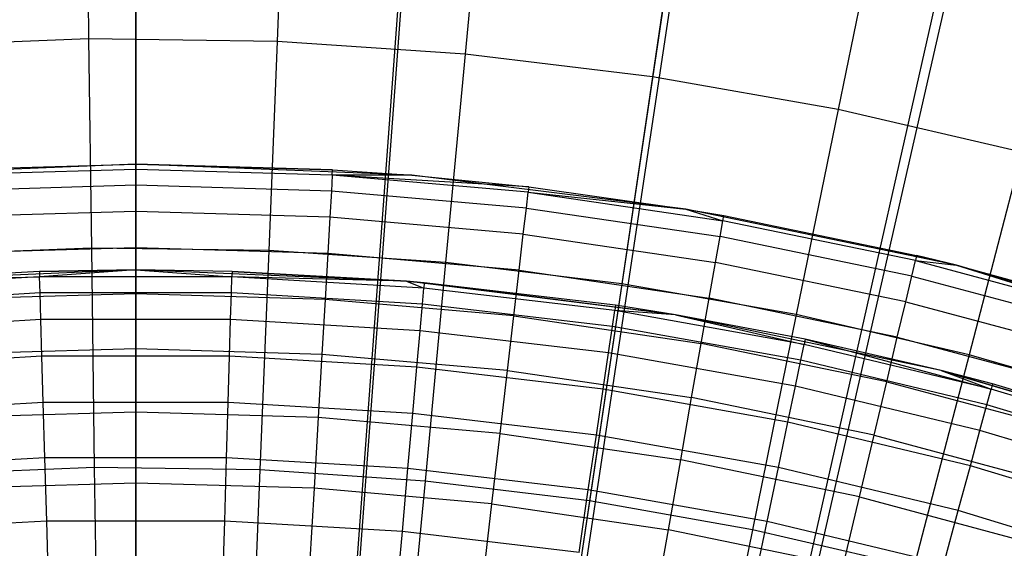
# Model space of a CAD drawing. Extents: x 0.1 to 20.1, y -10 to 10.
# Tile 113 of 127: x 10.045 to 10.51, y 1.419 to 1.668. Entities that reach past the tile are written whole.
import ezdxf

# ---------------------------------------------------------------- set-up
doc = ezdxf.new("R2010")
doc.units = 0
doc.header["$LTSCALE"] = 2.54
doc.layers.get('0').update_dxf_attribs({"linetype": 'CONTINUOUS'})

# ---------------------------------------------------------------- blocks, each defined once
blk = doc.blocks.new('DROPS_COLOR_E_STL')
at = {"color": 0}
for p, q in [((10.1, 0.9, 14.69615), (10.1, 10, 1.7)), ((10.1, 0.9, 14.69615), (10.1, 10, 1.7)), ((10.16647, 0.89754, 14.69615), (10.83852, 9.97269, 1.7)), ((10.16647, 0.89754, 14.69615), (10.83852, 9.97269, 1.7)), ((10.1, 9.90234, 1.7), (10.1, 0.85835, 14.61615)), ((10.1, 9.90234, 1.7), (10.1, 0.85835, 14.61615)), ((10.23257, 0.89018, 14.69615), (11.57302, 9.89092, 1.7)), ((10.23257, 0.89018, 14.69615), (11.57302, 9.89092, 1.7)), ((10.16414, 0.85595, 14.61615), (10.84, 9.87465, 1.7)), ((10.16414, 0.85595, 14.61615), (10.84, 9.87465, 1.7)), ((11.57587, 9.79174, 1.7), (10.22793, 0.84877, 14.61615)), ((11.57587, 9.79174, 1.7), (10.22793, 0.84877, 14.61615)), ((10.29795, 0.87796, 14.69615), (12.29946, 9.75512, 1.7)), ((10.29795, 0.87796, 14.69615), (12.29946, 9.75512, 1.7)), ((12.30348, 9.65407, 1.7), (10.291, 0.83683, 14.61615)), ((12.30348, 9.65407, 1.7), (10.291, 0.83683, 14.61615)), ((10.07647, 1.75276, 8.40946), (10.07772, 1.65908, 8.51436)), ((10.07647, 1.75276, 8.40946), (10.07772, 1.65908, 8.51436)), ((10.17058, 1.75149, 8.40946), (10.16681, 1.65789, 8.51436)), ((10.17058, 1.75149, 8.40946), (10.16681, 1.65789, 8.51436)), ((10.2645, 1.74518, 8.40946), (10.2557, 1.65191, 8.51436)), ((10.2645, 1.74518, 8.40946), (10.2557, 1.65191, 8.51436)), ((10.35793, 1.73383, 8.40946), (10.34415, 1.64117, 8.51436)), ((10.35793, 1.73383, 8.40946), (10.34415, 1.64117, 8.51436)), ((10.45063, 1.71749, 8.40946), (10.43189, 1.6257, 8.51436)), ((10.45063, 1.71749, 8.40946), (10.43189, 1.6257, 8.51436)), ((10.07772, 1.65908, 8.51436), (9.9887, 1.6555, 8.51436)), ((10.07772, 1.65908, 8.51436), (9.9887, 1.6555, 8.51436)), ((10.16681, 1.65789, 8.51436), (10.07772, 1.65908, 8.51436)), ((10.07772, 1.65908, 8.51436), (10.07905, 1.56031, 8.61447)), ((10.07772, 1.65908, 8.51436), (10.07905, 1.56031, 8.61447)), ((10.16681, 1.65789, 8.51436), (10.07772, 1.65908, 8.51436)), ((10.16681, 1.65789, 8.51436), (10.16283, 1.55918, 8.61447)), ((10.16681, 1.65789, 8.51436), (10.16283, 1.55918, 8.61447)), ((10.2557, 1.65191, 8.51436), (10.16681, 1.65789, 8.51436)), ((10.2557, 1.65191, 8.51436), (10.16681, 1.65789, 8.51436)), ((10.2557, 1.65191, 8.51436), (10.24643, 1.55356, 8.61447)), ((10.2557, 1.65191, 8.51436), (10.24643, 1.55356, 8.61447)), ((10.34415, 1.64117, 8.51436), (10.2557, 1.65191, 8.51436)), ((10.34415, 1.64117, 8.51436), (10.2557, 1.65191, 8.51436)), ((10.34415, 1.64117, 8.51436), (10.32961, 1.54346, 8.61447)), ((10.34415, 1.64117, 8.51436), (10.32961, 1.54346, 8.61447)), ((10.43189, 1.6257, 8.51436), (10.34415, 1.64117, 8.51436)), ((10.43189, 1.6257, 8.51436), (10.34415, 1.64117, 8.51436)), ((10.43189, 1.6257, 8.51436), (10.41213, 1.52891, 8.61447)), ((10.43189, 1.6257, 8.51436), (10.41213, 1.52891, 8.61447)), ((10.51867, 1.60554, 8.51436), (10.43189, 1.6257, 8.51436)), ((10.51867, 1.60554, 8.51436), (10.43189, 1.6257, 8.51436)), ((10.51867, 1.60554, 8.51436), (10.49375, 1.50996, 8.61447)), ((10.51867, 1.60554, 8.51436), (10.49375, 1.50996, 8.61447)), ((10.1, 1.6, 9.34871), (9.96958, 1.59468, 9.34871)), ((10.1, 1.6, 9.34871), (9.96958, 1.59468, 9.34871)), ((10.00697, 1.59729, 12.94871), (10.1, 1.6, 9.34871)), ((10.00697, 1.59729, 12.94871), (10.1, 1.6, 12.94871)), ((10.00697, 1.59729, 12.94871), (10.1, 1.6, 9.34871)), ((10.00697, 1.59729, 12.94871), (10.1, 1.6, 12.94871)), ((10.1, 1.59748, 12.9935), (10.00711, 1.59478, 12.9935)), ((10.1, 1.59748, 12.9935), (10.00711, 1.59478, 12.9935)), ((10.1, 1.6, 12.94871), (10.1, 1.6, 9.34871)), ((10.1, 1.6, 12.94871), (10.1, 1.6, 9.34871)), ((10.1, 1.6, 12.94871), (10.19303, 1.59729, 12.94871)), ((10.19303, 1.59729, 12.94871), (10.1, 1.6, 9.34871)), ((10.19303, 1.59729, 12.94871), (10.1, 1.6, 9.34871)), ((10.23041, 1.59468, 9.34871), (10.1, 1.6, 9.34871)), ((10.23041, 1.59468, 9.34871), (10.1, 1.6, 9.34871)), ((10.1, 1.59748, 12.9935), (10.1, 1.6, 12.94871)), ((10.1, 1.6, 12.94871), (10.19303, 1.59729, 12.94871)), ((10.1, 1.59748, 12.9935), (10.1, 1.6, 12.94871)), ((10.1, 1.58997, 13.03772), (10.1, 1.59748, 12.9935)), ((10.19288, 1.59478, 12.9935), (10.1, 1.59748, 12.9935)), ((10.1, 1.58997, 13.03772), (10.1, 1.59748, 12.9935)), ((10.19288, 1.59478, 12.9935), (10.1, 1.59748, 12.9935)), ((10.19288, 1.59478, 12.9935), (10.19303, 1.59729, 12.94871)), ((10.19288, 1.59478, 12.9935), (10.19303, 1.59729, 12.94871)), ((10.19303, 1.59729, 12.94871), (10.23041, 1.59468, 9.34871)), ((10.19303, 1.59729, 12.94871), (10.23041, 1.59468, 9.34871)), ((10.19303, 1.59729, 12.94871), (10.23041, 1.59468, 12.94871)), ((10.19303, 1.59729, 12.94871), (10.23041, 1.59468, 12.94871)), ((10.19288, 1.59478, 12.9935), (10.19245, 1.58728, 13.03772)), ((10.19288, 1.59478, 12.9935), (10.19245, 1.58728, 13.03772)), ((10.28546, 1.58668, 12.9935), (10.19288, 1.59478, 12.9935)), ((10.28575, 1.58918, 12.94871), (10.19288, 1.59478, 12.9935)), ((10.28546, 1.58668, 12.9935), (10.19288, 1.59478, 12.9935)), ((10.28575, 1.58918, 12.94871), (10.19288, 1.59478, 12.9935)), ((10.23041, 1.59468, 12.94871), (10.19288, 1.59478, 12.9935)), ((10.23041, 1.59468, 12.94871), (10.19288, 1.59478, 12.9935)), ((10.23041, 1.59468, 9.34871), (10.28575, 1.58918, 12.94871)), ((10.35996, 1.57874, 9.34871), (10.23041, 1.59468, 9.34871)), ((10.23041, 1.59468, 12.94871), (10.23041, 1.59468, 9.34871)), ((10.23041, 1.59468, 12.94871), (10.23041, 1.59468, 9.34871)), ((10.23041, 1.59468, 12.94871), (10.28575, 1.58918, 12.94871)), ((10.23041, 1.59468, 9.34871), (10.28575, 1.58918, 12.94871)), ((10.35996, 1.57874, 9.34871), (10.23041, 1.59468, 9.34871)), ((10.23041, 1.59468, 12.94871), (10.28575, 1.58918, 12.94871)), ((10.1, 1.58997, 13.03772), (10.00755, 1.58728, 13.03772)), ((10.1, 1.58997, 13.03772), (10.00755, 1.58728, 13.03772)), ((10.1, 1.57755, 13.08083), (10.1, 1.58997, 13.03772)), ((10.19245, 1.58728, 13.03772), (10.1, 1.58997, 13.03772)), ((10.1, 1.57755, 13.08083), (10.1, 1.58997, 13.03772)), ((10.19245, 1.58728, 13.03772), (10.1, 1.58997, 13.03772)), ((10.19245, 1.58728, 13.03772), (10.19173, 1.57488, 13.08083)), ((10.19245, 1.58728, 13.03772), (10.19173, 1.57488, 13.08083)), ((10.28458, 1.57922, 13.03772), (10.19245, 1.58728, 13.03772)), ((10.28458, 1.57922, 13.03772), (10.19245, 1.58728, 13.03772)), ((10.28458, 1.57922, 13.03772), (10.28546, 1.58668, 12.9935)), ((10.28458, 1.57922, 13.03772), (10.28546, 1.58668, 12.9935)), ((10.28575, 1.58918, 12.94871), (10.28546, 1.58668, 12.9935)), ((10.28575, 1.58918, 12.94871), (10.28546, 1.58668, 12.9935)), ((10.28546, 1.58668, 12.9935), (10.35996, 1.57874, 12.94871)), ((10.28546, 1.58668, 12.9935), (10.35996, 1.57874, 12.94871)), ((10.28546, 1.58668, 12.9935), (10.3774, 1.57322, 12.9935)), ((10.28546, 1.58668, 12.9935), (10.3774, 1.57322, 12.9935)), ((10.28575, 1.58918, 12.94871), (10.35996, 1.57874, 9.34871)), ((10.28575, 1.58918, 12.94871), (10.35996, 1.57874, 9.34871)), ((10.28575, 1.58918, 12.94871), (10.35996, 1.57874, 12.94871)), ((10.28575, 1.58918, 12.94871), (10.35996, 1.57874, 12.94871)), ((10.1, 1.57755, 13.08083), (10.00827, 1.57488, 13.08083)), ((10.1, 1.57755, 13.08083), (10.00827, 1.57488, 13.08083)), ((10.1, 1.56039, 13.12227), (10.1, 1.57755, 13.08083)), ((10.19173, 1.57488, 13.08083), (10.1, 1.57755, 13.08083)), ((10.1, 1.56039, 13.12227), (10.1, 1.57755, 13.08083)), ((10.19173, 1.57488, 13.08083), (10.1, 1.57755, 13.08083)), ((10.28314, 1.56689, 13.08083), (10.28458, 1.57922, 13.03772)), ((10.28314, 1.56689, 13.08083), (10.28458, 1.57922, 13.03772)), ((10.28458, 1.57922, 13.03772), (10.3761, 1.56582, 13.03772)), ((10.28458, 1.57922, 13.03772), (10.3761, 1.56582, 13.03772)), ((10.48778, 1.5523, 9.34871), (10.35996, 1.57874, 9.34871)), ((10.35996, 1.57874, 9.34871), (10.37784, 1.57569, 12.94871)), ((10.35996, 1.57874, 12.94871), (10.35996, 1.57874, 9.34871)), ((10.35996, 1.57874, 12.94871), (10.35996, 1.57874, 9.34871)), ((10.35996, 1.57874, 12.94871), (10.37784, 1.57569, 12.94871)), ((10.35996, 1.57874, 9.34871), (10.37784, 1.57569, 12.94871)), ((10.48778, 1.5523, 9.34871), (10.35996, 1.57874, 9.34871)), ((10.35996, 1.57874, 12.94871), (10.37784, 1.57569, 12.94871)), ((10.35996, 1.57874, 12.94871), (10.3774, 1.57322, 12.9935)), ((10.35996, 1.57874, 12.94871), (10.3774, 1.57322, 12.9935)), ((10.19173, 1.57488, 13.08083), (10.19073, 1.55775, 13.12227)), ((10.19173, 1.57488, 13.08083), (10.19073, 1.55775, 13.12227)), ((10.28314, 1.56689, 13.08083), (10.19173, 1.57488, 13.08083)), ((10.28314, 1.56689, 13.08083), (10.19173, 1.57488, 13.08083)), ((10.3761, 1.56582, 13.03772), (10.3774, 1.57322, 12.9935)), ((10.3761, 1.56582, 13.03772), (10.3774, 1.57322, 12.9935)), ((10.3774, 1.57322, 12.9935), (10.37784, 1.57569, 12.94871)), ((10.3774, 1.57322, 12.9935), (10.37784, 1.57569, 12.94871)), ((10.46841, 1.55442, 12.9935), (10.3774, 1.57322, 12.9935)), ((10.46841, 1.55442, 12.9935), (10.3774, 1.57322, 12.9935)), ((10.37784, 1.57569, 12.94871), (10.46898, 1.55687, 12.94871)), ((10.37784, 1.57569, 12.94871), (10.46898, 1.55687, 12.94871)), ((10.28115, 1.54984, 13.12227), (10.28314, 1.56689, 13.08083)), ((10.28115, 1.54984, 13.12227), (10.28314, 1.56689, 13.08083)), ((10.28314, 1.56689, 13.08083), (10.37394, 1.55359, 13.08083)), ((10.28314, 1.56689, 13.08083), (10.37394, 1.55359, 13.08083)), ((10.37394, 1.55359, 13.08083), (10.3761, 1.56582, 13.03772)), ((10.37394, 1.55359, 13.08083), (10.3761, 1.56582, 13.03772)), ((10.46667, 1.54711, 13.03772), (10.3761, 1.56582, 13.03772)), ((10.46667, 1.54711, 13.03772), (10.3761, 1.56582, 13.03772)), ((10.07905, 1.56031, 8.61447), (9.99533, 1.55694, 8.61447)), ((10.07905, 1.56031, 8.61447), (9.99533, 1.55694, 8.61447)), ((10.1, 1.56039, 13.12227), (10.00927, 1.55775, 13.12227)), ((10.1, 1.56039, 13.12227), (10.00927, 1.55775, 13.12227)), ((10.16283, 1.55918, 8.61447), (10.07905, 1.56031, 8.61447)), ((10.07905, 1.56031, 8.61447), (10.08044, 1.45668, 8.70955)), ((10.07905, 1.56031, 8.61447), (10.08044, 1.45668, 8.70955)), ((10.16283, 1.55918, 8.61447), (10.07905, 1.56031, 8.61447)), ((10.1, 1.53869, 13.16153), (10.1, 1.56039, 13.12227)), ((10.19073, 1.55775, 13.12227), (10.1, 1.56039, 13.12227)), ((10.1, 1.53869, 13.16153), (10.1, 1.56039, 13.12227)), ((10.19073, 1.55775, 13.12227), (10.1, 1.56039, 13.12227)), ((10.16283, 1.55918, 8.61447), (10.15866, 1.45563, 8.70955)), ((10.16283, 1.55918, 8.61447), (10.15866, 1.45563, 8.70955)), ((10.24643, 1.55356, 8.61447), (10.16283, 1.55918, 8.61447)), ((10.24643, 1.55356, 8.61447), (10.16283, 1.55918, 8.61447)), ((10.19073, 1.55775, 13.12227), (10.18947, 1.53609, 13.16153)), ((10.19073, 1.55775, 13.12227), (10.18947, 1.53609, 13.16153)), ((10.28115, 1.54984, 13.12227), (10.19073, 1.55775, 13.12227)), ((10.28115, 1.54984, 13.12227), (10.19073, 1.55775, 13.12227)), ((10.46667, 1.54711, 13.03772), (10.46841, 1.55442, 12.9935)), ((10.46667, 1.54711, 13.03772), (10.46841, 1.55442, 12.9935)), ((10.46898, 1.55687, 12.94871), (10.46841, 1.55442, 12.9935)), ((10.46898, 1.55687, 12.94871), (10.46841, 1.55442, 12.9935)), ((10.46841, 1.55442, 12.9935), (10.48778, 1.5523, 12.94871)), ((10.46841, 1.55442, 12.9935), (10.48778, 1.5523, 12.94871)), ((10.46841, 1.55442, 12.9935), (10.55816, 1.53037, 12.9935)), ((10.46841, 1.55442, 12.9935), (10.55816, 1.53037, 12.9935)), ((10.48778, 1.5523, 9.34871), (10.46898, 1.55687, 12.94871)), ((10.46898, 1.55687, 12.94871), (10.48778, 1.5523, 12.94871)), ((10.48778, 1.5523, 9.34871), (10.46898, 1.55687, 12.94871)), ((10.46898, 1.55687, 12.94871), (10.48778, 1.5523, 12.94871)), ((10.1, 1.55, 9.34871), (9.972, 1.54471, 9.34871)), ((10.1, 1.55, 9.34871), (9.972, 1.54471, 9.34871)), ((10.0545, 1.54933, 12.94871), (9.972, 1.54471, 9.34871)), ((10.0545, 1.54933, 12.94871), (9.972, 1.54471, 9.34871)), ((10.0545, 1.54933, 12.94871), (9.972, 1.54471, 12.94871)), ((10.0545, 1.54933, 12.94871), (9.972, 1.54471, 12.94871)), ((10.1, 1.55, 12.94871), (10.0545, 1.54933, 12.94871)), ((10.0545, 1.54933, 12.94871), (10.1, 1.55, 9.34871)), ((10.0545, 1.54933, 12.94871), (10.1, 1.55, 9.34871)), ((10.1, 1.55, 12.94871), (10.0545, 1.54933, 12.94871)), ((10.0545, 1.54933, 12.94871), (10.05457, 1.54678, 12.9909)), ((10.0545, 1.54933, 12.94871), (10.05457, 1.54678, 12.9909)), ((10.1, 1.55, 12.94871), (10.05457, 1.54678, 12.9909)), ((10.1, 1.55, 12.94871), (10.05457, 1.54678, 12.9909)), ((10.228, 1.54471, 9.34871), (10.1, 1.55, 9.34871)), ((10.1455, 1.54933, 12.94871), (10.1, 1.55, 9.34871)), ((10.228, 1.54471, 9.34871), (10.1, 1.55, 9.34871)), ((10.1455, 1.54933, 12.94871), (10.1, 1.55, 12.94871)), ((10.1, 1.55, 12.94871), (10.1, 1.55, 9.34871)), ((10.1455, 1.54933, 12.94871), (10.1, 1.55, 9.34871)), ((10.1, 1.55, 12.94871), (10.1, 1.55, 9.34871)), ((10.1, 1.55, 12.94871), (10.14543, 1.54678, 12.9909)), ((10.1455, 1.54933, 12.94871), (10.1, 1.55, 12.94871)), ((10.1, 1.55, 12.94871), (10.14543, 1.54678, 12.9909)), ((10.1455, 1.54933, 12.94871), (10.14543, 1.54678, 12.9909)), ((10.1455, 1.54933, 12.94871), (10.14543, 1.54678, 12.9909)), ((10.228, 1.54471, 12.94871), (10.1455, 1.54933, 12.94871)), ((10.1455, 1.54933, 12.94871), (10.228, 1.54471, 9.34871)), ((10.1455, 1.54933, 12.94871), (10.228, 1.54471, 9.34871)), ((10.228, 1.54471, 12.94871), (10.1455, 1.54933, 12.94871)), ((10.24643, 1.55356, 8.61447), (10.23671, 1.45038, 8.70955)), ((10.24643, 1.55356, 8.61447), (10.23671, 1.45038, 8.70955)), ((10.32961, 1.54346, 8.61447), (10.24643, 1.55356, 8.61447)), ((10.32961, 1.54346, 8.61447), (10.24643, 1.55356, 8.61447)), ((10.27863, 1.52829, 13.16153), (10.28115, 1.54984, 13.12227)), ((10.27863, 1.52829, 13.16153), (10.28115, 1.54984, 13.12227)), ((10.28115, 1.54984, 13.12227), (10.37096, 1.53668, 13.12227)), ((10.28115, 1.54984, 13.12227), (10.37096, 1.53668, 13.12227)), ((10.37096, 1.53668, 13.12227), (10.37394, 1.55359, 13.08083)), ((10.37096, 1.53668, 13.12227), (10.37394, 1.55359, 13.08083)), ((10.46381, 1.53503, 13.08083), (10.37394, 1.55359, 13.08083)), ((10.46381, 1.53503, 13.08083), (10.37394, 1.55359, 13.08083)), ((10.61301, 1.51552, 9.34871), (10.48778, 1.5523, 9.34871)), ((10.48778, 1.5523, 9.34871), (10.55888, 1.53278, 12.94871)), ((10.48778, 1.5523, 9.34871), (10.55888, 1.53278, 12.94871)), ((10.48778, 1.5523, 9.34871), (10.48778, 1.5523, 12.94871)), ((10.48778, 1.5523, 12.94871), (10.55888, 1.53278, 12.94871)), ((10.48778, 1.5523, 9.34871), (10.48778, 1.5523, 12.94871)), ((10.61301, 1.51552, 9.34871), (10.48778, 1.5523, 9.34871)), ((10.48778, 1.5523, 12.94871), (10.55888, 1.53278, 12.94871)), ((10.48778, 1.5523, 12.94871), (10.55816, 1.53037, 12.9935)), ((10.48778, 1.5523, 12.94871), (10.55816, 1.53037, 12.9935)), ((10.05457, 1.54678, 12.9909), (9.96387, 1.54145, 12.9909)), ((10.05457, 1.54678, 12.9909), (9.96387, 1.54145, 12.9909)), ((9.972, 1.54471, 12.94871), (10.05457, 1.54678, 12.9909)), ((9.972, 1.54471, 12.94871), (10.05457, 1.54678, 12.9909)), ((10.14543, 1.54678, 12.9909), (10.05457, 1.54678, 12.9909)), ((10.0548, 1.53917, 13.03248), (10.05457, 1.54678, 12.9909)), ((10.14543, 1.54678, 12.9909), (10.05457, 1.54678, 12.9909)), ((10.0548, 1.53917, 13.03248), (10.05457, 1.54678, 12.9909)), ((10.1452, 1.53917, 13.03248), (10.14543, 1.54678, 12.9909)), ((10.1452, 1.53917, 13.03248), (10.14543, 1.54678, 12.9909)), ((10.228, 1.54471, 12.94871), (10.14543, 1.54678, 12.9909)), ((10.228, 1.54471, 12.94871), (10.14543, 1.54678, 12.9909)), ((10.23613, 1.54145, 12.9909), (10.14543, 1.54678, 12.9909)), ((10.23613, 1.54145, 12.9909), (10.14543, 1.54678, 12.9909)), ((10.35512, 1.52886, 9.34871), (10.228, 1.54471, 9.34871)), ((10.228, 1.54471, 9.34871), (10.228, 1.54471, 12.94871)), ((10.228, 1.54471, 9.34871), (10.228, 1.54471, 12.94871)), ((10.228, 1.54471, 9.34871), (10.23635, 1.54399, 12.94871)), ((10.23635, 1.54399, 12.94871), (10.228, 1.54471, 12.94871)), ((10.228, 1.54471, 9.34871), (10.23635, 1.54399, 12.94871)), ((10.35512, 1.52886, 9.34871), (10.228, 1.54471, 9.34871)), ((10.228, 1.54471, 12.94871), (10.23613, 1.54145, 12.9909)), ((10.228, 1.54471, 12.94871), (10.23613, 1.54145, 12.9909)), ((10.23635, 1.54399, 12.94871), (10.228, 1.54471, 12.94871)), ((10.46381, 1.53503, 13.08083), (10.46667, 1.54711, 13.03772)), ((10.46381, 1.53503, 13.08083), (10.46667, 1.54711, 13.03772)), ((10.46667, 1.54711, 13.03772), (10.55601, 1.52318, 13.03772)), ((10.46667, 1.54711, 13.03772), (10.55601, 1.52318, 13.03772)), ((10.23546, 1.53386, 13.03248), (10.23613, 1.54145, 12.9909)), ((10.23546, 1.53386, 13.03248), (10.23613, 1.54145, 12.9909)), ((10.23635, 1.54399, 12.94871), (10.23613, 1.54145, 12.9909)), ((10.23635, 1.54399, 12.94871), (10.23613, 1.54145, 12.9909)), ((10.32635, 1.5308, 12.9909), (10.23613, 1.54145, 12.9909)), ((10.32635, 1.5308, 12.9909), (10.23613, 1.54145, 12.9909)), ((10.35512, 1.52886, 9.34871), (10.23635, 1.54399, 12.94871)), ((10.35512, 1.52886, 9.34871), (10.23635, 1.54399, 12.94871)), ((10.32673, 1.53333, 12.94871), (10.23635, 1.54399, 12.94871)), ((10.32673, 1.53333, 12.94871), (10.23635, 1.54399, 12.94871)), ((10.32961, 1.54346, 8.61447), (10.31436, 1.44095, 8.70955)), ((10.32961, 1.54346, 8.61447), (10.31436, 1.44095, 8.70955)), ((10.41213, 1.52891, 8.61447), (10.32961, 1.54346, 8.61447)), ((10.41213, 1.52891, 8.61447), (10.32961, 1.54346, 8.61447)), ((10.0548, 1.53917, 13.03248), (9.96454, 1.53386, 13.03248)), ((10.0548, 1.53917, 13.03248), (9.96454, 1.53386, 13.03248)), ((10.1, 1.53869, 13.16153), (10.01053, 1.53609, 13.16153)), ((10.1, 1.53869, 13.16153), (10.01053, 1.53609, 13.16153)), ((10.1452, 1.53917, 13.03248), (10.0548, 1.53917, 13.03248)), ((10.05517, 1.5266, 13.07283), (10.0548, 1.53917, 13.03248)), ((10.1452, 1.53917, 13.03248), (10.0548, 1.53917, 13.03248)), ((10.05517, 1.5266, 13.07283), (10.0548, 1.53917, 13.03248)), ((10.1, 1.51273, 13.19811), (10.1, 1.53869, 13.16153)), ((10.18947, 1.53609, 13.16153), (10.1, 1.53869, 13.16153)), ((10.1, 1.51273, 13.19811), (10.1, 1.53869, 13.16153)), ((10.18947, 1.53609, 13.16153), (10.1, 1.53869, 13.16153)), ((10.14483, 1.5266, 13.07283), (10.1452, 1.53917, 13.03248)), ((10.14483, 1.5266, 13.07283), (10.1452, 1.53917, 13.03248)), ((10.23546, 1.53386, 13.03248), (10.1452, 1.53917, 13.03248)), ((10.23546, 1.53386, 13.03248), (10.1452, 1.53917, 13.03248)), ((10.18947, 1.53609, 13.16153), (10.18796, 1.51017, 13.19811)), ((10.18947, 1.53609, 13.16153), (10.18796, 1.51017, 13.19811)), ((10.27863, 1.52829, 13.16153), (10.18947, 1.53609, 13.16153)), ((10.27863, 1.52829, 13.16153), (10.18947, 1.53609, 13.16153)), ((10.36719, 1.51531, 13.16153), (10.37096, 1.53668, 13.12227)), ((10.36719, 1.51531, 13.16153), (10.37096, 1.53668, 13.12227)), ((10.45985, 1.51833, 13.12227), (10.37096, 1.53668, 13.12227)), ((10.45985, 1.51833, 13.12227), (10.37096, 1.53668, 13.12227)), ((10.23435, 1.52134, 13.07283), (10.23546, 1.53386, 13.03248)), ((10.23435, 1.52134, 13.07283), (10.23546, 1.53386, 13.03248)), ((10.32524, 1.52327, 13.03248), (10.23546, 1.53386, 13.03248)), ((10.32524, 1.52327, 13.03248), (10.23546, 1.53386, 13.03248)), ((10.32524, 1.52327, 13.03248), (10.32635, 1.5308, 12.9909)), ((10.32524, 1.52327, 13.03248), (10.32635, 1.5308, 12.9909)), ((10.32673, 1.53333, 12.94871), (10.32635, 1.5308, 12.9909)), ((10.32673, 1.53333, 12.94871), (10.32635, 1.5308, 12.9909)), ((10.35512, 1.52886, 12.94871), (10.32635, 1.5308, 12.9909)), ((10.35512, 1.52886, 12.94871), (10.32635, 1.5308, 12.9909)), ((10.4158, 1.51488, 12.9909), (10.32635, 1.5308, 12.9909)), ((10.4158, 1.51488, 12.9909), (10.32635, 1.5308, 12.9909)), ((10.35512, 1.52886, 9.34871), (10.32673, 1.53333, 12.94871)), ((10.35512, 1.52886, 12.94871), (10.32673, 1.53333, 12.94871)), ((10.35512, 1.52886, 9.34871), (10.32673, 1.53333, 12.94871)), ((10.35512, 1.52886, 12.94871), (10.32673, 1.53333, 12.94871)), ((10.45985, 1.51833, 13.12227), (10.46381, 1.53503, 13.08083)), ((10.45985, 1.51833, 13.12227), (10.46381, 1.53503, 13.08083)), ((10.46381, 1.53503, 13.08083), (10.55245, 1.51128, 13.08083)), ((10.46381, 1.53503, 13.08083), (10.55245, 1.51128, 13.08083)), ((10.05517, 1.5266, 13.07283), (9.96565, 1.52134, 13.07283)), ((10.05517, 1.5266, 13.07283), (9.96565, 1.52134, 13.07283)), ((10.14483, 1.5266, 13.07283), (10.05517, 1.5266, 13.07283)), ((10.05567, 1.50926, 13.11137), (10.05517, 1.5266, 13.07283)), ((10.14483, 1.5266, 13.07283), (10.05517, 1.5266, 13.07283)), ((10.05567, 1.50926, 13.11137), (10.05517, 1.5266, 13.07283)), ((10.14433, 1.50926, 13.11137), (10.14483, 1.5266, 13.07283)), ((10.14433, 1.50926, 13.11137), (10.14483, 1.5266, 13.07283)), ((10.23435, 1.52134, 13.07283), (10.14483, 1.5266, 13.07283)), ((10.23435, 1.52134, 13.07283), (10.14483, 1.5266, 13.07283)), ((10.27562, 1.5025, 13.19811), (10.27863, 1.52829, 13.16153)), ((10.27562, 1.5025, 13.19811), (10.27863, 1.52829, 13.16153)), ((10.27863, 1.52829, 13.16153), (10.36719, 1.51531, 13.16153)), ((10.27863, 1.52829, 13.16153), (10.36719, 1.51531, 13.16153)), ((10.4805, 1.50257, 9.34871), (10.35512, 1.52886, 9.34871)), ((10.41632, 1.51738, 12.94871), (10.35512, 1.52886, 9.34871)), ((10.4805, 1.50257, 9.34871), (10.35512, 1.52886, 9.34871)), ((10.41632, 1.51738, 12.94871), (10.35512, 1.52886, 9.34871)), ((10.41632, 1.51738, 12.94871), (10.35512, 1.52886, 12.94871)), ((10.35512, 1.52886, 12.94871), (10.35512, 1.52886, 9.34871)), ((10.35512, 1.52886, 12.94871), (10.35512, 1.52886, 9.34871)), ((10.35512, 1.52886, 12.94871), (10.4158, 1.51488, 12.9909)), ((10.35512, 1.52886, 12.94871), (10.4158, 1.51488, 12.9909)), ((10.41632, 1.51738, 12.94871), (10.35512, 1.52886, 12.94871)), ((10.41213, 1.52891, 8.61447), (10.3914, 1.42737, 8.70955)), ((10.41213, 1.52891, 8.61447), (10.3914, 1.42737, 8.70955)), ((10.49375, 1.50996, 8.61447), (10.41213, 1.52891, 8.61447)), ((10.49375, 1.50996, 8.61447), (10.41213, 1.52891, 8.61447)), ((10.23282, 1.50406, 13.11137), (10.23435, 1.52134, 13.07283)), ((10.23282, 1.50406, 13.11137), (10.23435, 1.52134, 13.07283)), ((10.3234, 1.51083, 13.07283), (10.23435, 1.52134, 13.07283)), ((10.3234, 1.51083, 13.07283), (10.23435, 1.52134, 13.07283)), ((10.3234, 1.51083, 13.07283), (10.32524, 1.52327, 13.03248)), ((10.3234, 1.51083, 13.07283), (10.32524, 1.52327, 13.03248)), ((10.41425, 1.50742, 13.03248), (10.32524, 1.52327, 13.03248)), ((10.41425, 1.50742, 13.03248), (10.32524, 1.52327, 13.03248)), ((10.41632, 1.51738, 12.94871), (10.4158, 1.51488, 12.9909)), ((10.41632, 1.51738, 12.94871), (10.4158, 1.51488, 12.9909)), ((10.4805, 1.50257, 9.34871), (10.41632, 1.51738, 12.94871)), ((10.4805, 1.50257, 12.94871), (10.41632, 1.51738, 12.94871)), ((10.4805, 1.50257, 9.34871), (10.41632, 1.51738, 12.94871)), ((10.41632, 1.51738, 12.94871), (10.50416, 1.49374, 12.9909)), ((10.4805, 1.50257, 12.94871), (10.41632, 1.51738, 12.94871)), ((10.41632, 1.51738, 12.94871), (10.50416, 1.49374, 12.9909)), ((10.45485, 1.49721, 13.16153), (10.45985, 1.51833, 13.12227)), ((10.45485, 1.49721, 13.16153), (10.45985, 1.51833, 13.12227)), ((10.45985, 1.51833, 13.12227), (10.54752, 1.49483, 13.12227)), ((10.45985, 1.51833, 13.12227), (10.54752, 1.49483, 13.12227)), ((10.1, 1.51273, 13.19811), (10.01204, 1.51017, 13.19811)), ((10.1, 1.51273, 13.19811), (10.01204, 1.51017, 13.19811)), ((10.1, 1.48284, 13.23156), (10.1, 1.51273, 13.19811)), ((10.18796, 1.51017, 13.19811), (10.1, 1.51273, 13.19811)), ((10.1, 1.48284, 13.23156), (10.1, 1.51273, 13.19811)), ((10.18796, 1.51017, 13.19811), (10.1, 1.51273, 13.19811)), ((10.36268, 1.48975, 13.19811), (10.36719, 1.51531, 13.16153)), ((10.36268, 1.48975, 13.19811), (10.36719, 1.51531, 13.16153)), ((10.45485, 1.49721, 13.16153), (10.36719, 1.51531, 13.16153)), ((10.45485, 1.49721, 13.16153), (10.36719, 1.51531, 13.16153)), ((10.41425, 1.50742, 13.03248), (10.4158, 1.51488, 12.9909)), ((10.41425, 1.50742, 13.03248), (10.4158, 1.51488, 12.9909)), ((10.50416, 1.49374, 12.9909), (10.4158, 1.51488, 12.9909)), ((10.50416, 1.49374, 12.9909), (10.4158, 1.51488, 12.9909)), ((10.05567, 1.50926, 13.11137), (9.96718, 1.50406, 13.11137)), ((10.05567, 1.50926, 13.11137), (9.96718, 1.50406, 13.11137)), ((10.14433, 1.50926, 13.11137), (10.05567, 1.50926, 13.11137)), ((10.05632, 1.4874, 13.14754), (10.05567, 1.50926, 13.11137)), ((10.14433, 1.50926, 13.11137), (10.05567, 1.50926, 13.11137)), ((10.05632, 1.4874, 13.14754), (10.05567, 1.50926, 13.11137)), ((10.14368, 1.4874, 13.14754), (10.14433, 1.50926, 13.11137)), ((10.14368, 1.4874, 13.14754), (10.14433, 1.50926, 13.11137)), ((10.23282, 1.50406, 13.11137), (10.14433, 1.50926, 13.11137)), ((10.23282, 1.50406, 13.11137), (10.14433, 1.50926, 13.11137)), ((10.18796, 1.51017, 13.19811), (10.18622, 1.48033, 13.23156)), ((10.18796, 1.51017, 13.19811), (10.18622, 1.48033, 13.23156)), ((10.27562, 1.5025, 13.19811), (10.18796, 1.51017, 13.19811)), ((10.27562, 1.5025, 13.19811), (10.18796, 1.51017, 13.19811)), ((10.32086, 1.49367, 13.11137), (10.3234, 1.51083, 13.07283)), ((10.32086, 1.49367, 13.11137), (10.3234, 1.51083, 13.07283)), ((10.41168, 1.49511, 13.07283), (10.3234, 1.51083, 13.07283)), ((10.41168, 1.49511, 13.07283), (10.3234, 1.51083, 13.07283)), ((10.41168, 1.49511, 13.07283), (10.41425, 1.50742, 13.03248)), ((10.41168, 1.49511, 13.07283), (10.41425, 1.50742, 13.03248)), ((10.50218, 1.48638, 13.03248), (10.41425, 1.50742, 13.03248)), ((10.50218, 1.48638, 13.03248), (10.41425, 1.50742, 13.03248)), ((10.49375, 1.50996, 8.61447), (10.4676, 1.40967, 8.70955)), ((10.49375, 1.50996, 8.61447), (10.4676, 1.40967, 8.70955)), ((10.57423, 1.48664, 8.61447), (10.49375, 1.50996, 8.61447)), ((10.57423, 1.48664, 8.61447), (10.49375, 1.50996, 8.61447)), ((10.2309, 1.48228, 13.14754), (10.23282, 1.50406, 13.11137)), ((10.2309, 1.48228, 13.14754), (10.23282, 1.50406, 13.11137)), ((10.32086, 1.49367, 13.11137), (10.23282, 1.50406, 13.11137)), ((10.32086, 1.49367, 13.11137), (10.23282, 1.50406, 13.11137)), ((10.27215, 1.47282, 13.23156), (10.27562, 1.5025, 13.19811)), ((10.27215, 1.47282, 13.23156), (10.27562, 1.5025, 13.19811)), ((10.27562, 1.5025, 13.19811), (10.36268, 1.48975, 13.19811)), ((10.27562, 1.5025, 13.19811), (10.36268, 1.48975, 13.19811)), ((10.60328, 1.46602, 9.34871), (10.4805, 1.50257, 9.34871)), ((10.50483, 1.4962, 12.94871), (10.4805, 1.50257, 9.34871)), ((10.4805, 1.50257, 9.34871), (10.59194, 1.46986, 12.94871)), ((10.50483, 1.4962, 12.94871), (10.4805, 1.50257, 9.34871)), ((10.50483, 1.4962, 12.94871), (10.4805, 1.50257, 12.94871)), ((10.4805, 1.50257, 12.94871), (10.4805, 1.50257, 9.34871)), ((10.4805, 1.50257, 12.94871), (10.4805, 1.50257, 9.34871)), ((10.4805, 1.50257, 9.34871), (10.59194, 1.46986, 12.94871)), ((10.4805, 1.50257, 9.34871), (10.60328, 1.46602, 12.94871)), ((10.4805, 1.50257, 9.34871), (10.60328, 1.46602, 12.94871)), ((10.60328, 1.46602, 9.34871), (10.4805, 1.50257, 9.34871)), ((10.4805, 1.50257, 12.94871), (10.50416, 1.49374, 12.9909)), ((10.4805, 1.50257, 12.94871), (10.50416, 1.49374, 12.9909)), ((10.50483, 1.4962, 12.94871), (10.4805, 1.50257, 12.94871)), ((10.31767, 1.47204, 13.14754), (10.32086, 1.49367, 13.11137)), ((10.31767, 1.47204, 13.14754), (10.32086, 1.49367, 13.11137)), ((10.40814, 1.47813, 13.11137), (10.32086, 1.49367, 13.11137)), ((10.40814, 1.47813, 13.11137), (10.32086, 1.49367, 13.11137)), ((10.40814, 1.47813, 13.11137), (10.41168, 1.49511, 13.07283)), ((10.40814, 1.47813, 13.11137), (10.41168, 1.49511, 13.07283)), ((10.49889, 1.47424, 13.07283), (10.41168, 1.49511, 13.07283)), ((10.49889, 1.47424, 13.07283), (10.41168, 1.49511, 13.07283)), ((10.44886, 1.47196, 13.19811), (10.45485, 1.49721, 13.16153)), ((10.44886, 1.47196, 13.19811), (10.45485, 1.49721, 13.16153)), ((10.45485, 1.49721, 13.16153), (10.5413, 1.47405, 13.16153)), ((10.45485, 1.49721, 13.16153), (10.5413, 1.47405, 13.16153)), ((10.50218, 1.48638, 13.03248), (10.50416, 1.49374, 12.9909)), ((10.50218, 1.48638, 13.03248), (10.50416, 1.49374, 12.9909)), ((10.50483, 1.4962, 12.94871), (10.50416, 1.49374, 12.9909)), ((10.50483, 1.4962, 12.94871), (10.50416, 1.49374, 12.9909)), ((10.59113, 1.46744, 12.9909), (10.50416, 1.49374, 12.9909)), ((10.59113, 1.46744, 12.9909), (10.50416, 1.49374, 12.9909)), ((10.59194, 1.46986, 12.94871), (10.50483, 1.4962, 12.94871)), ((10.59194, 1.46986, 12.94871), (10.50483, 1.4962, 12.94871)), ((10.35749, 1.46032, 13.23156), (10.36268, 1.48975, 13.19811)), ((10.35749, 1.46032, 13.23156), (10.36268, 1.48975, 13.19811)), ((10.44886, 1.47196, 13.19811), (10.36268, 1.48975, 13.19811)), ((10.44886, 1.47196, 13.19811), (10.36268, 1.48975, 13.19811)), ((10.05632, 1.4874, 13.14754), (9.9691, 1.48228, 13.14754)), ((10.05632, 1.4874, 13.14754), (9.9691, 1.48228, 13.14754)), ((10.14368, 1.4874, 13.14754), (10.05632, 1.4874, 13.14754)), ((10.05708, 1.46135, 13.18081), (10.05632, 1.4874, 13.14754)), ((10.14368, 1.4874, 13.14754), (10.05632, 1.4874, 13.14754)), ((10.05708, 1.46135, 13.18081), (10.05632, 1.4874, 13.14754)), ((10.14292, 1.46135, 13.18081), (10.14368, 1.4874, 13.14754)), ((10.14292, 1.46135, 13.18081), (10.14368, 1.4874, 13.14754)), ((10.2309, 1.48228, 13.14754), (10.14368, 1.4874, 13.14754)), ((10.2309, 1.48228, 13.14754), (10.14368, 1.4874, 13.14754)), ((10.49889, 1.47424, 13.07283), (10.50218, 1.48638, 13.03248)), ((10.49889, 1.47424, 13.07283), (10.50218, 1.48638, 13.03248)), ((10.58871, 1.46022, 13.03248), (10.50218, 1.48638, 13.03248)), ((10.58871, 1.46022, 13.03248), (10.50218, 1.48638, 13.03248)), ((10.1, 1.48284, 13.23156), (10.01378, 1.48033, 13.23156)), ((10.1, 1.48284, 13.23156), (10.01378, 1.48033, 13.23156)), ((10.1, 1.4494, 13.26145), (10.1, 1.48284, 13.23156)), ((10.18622, 1.48033, 13.23156), (10.1, 1.48284, 13.23156)), ((10.1, 1.4494, 13.26145), (10.1, 1.48284, 13.23156)), ((10.18622, 1.48033, 13.23156), (10.1, 1.48284, 13.23156)), ((10.18622, 1.48033, 13.23156), (10.18427, 1.44694, 13.26145)), ((10.18622, 1.48033, 13.23156), (10.18427, 1.44694, 13.26145)), ((10.27215, 1.47282, 13.23156), (10.18622, 1.48033, 13.23156)), ((10.27215, 1.47282, 13.23156), (10.18622, 1.48033, 13.23156)), ((10.22861, 1.45631, 13.18081), (10.2309, 1.48228, 13.14754)), ((10.22861, 1.45631, 13.18081), (10.2309, 1.48228, 13.14754)), ((10.31767, 1.47204, 13.14754), (10.2309, 1.48228, 13.14754)), ((10.31767, 1.47204, 13.14754), (10.2309, 1.48228, 13.14754)), ((10.40368, 1.45673, 13.14754), (10.40814, 1.47813, 13.11137)), ((10.40368, 1.45673, 13.14754), (10.40814, 1.47813, 13.11137)), ((10.49436, 1.4575, 13.11137), (10.40814, 1.47813, 13.11137)), ((10.49436, 1.4575, 13.11137), (10.40814, 1.47813, 13.11137)), ((10.26826, 1.4396, 13.26145), (10.27215, 1.47282, 13.23156)), ((10.26826, 1.4396, 13.26145), (10.27215, 1.47282, 13.23156)), ((10.27215, 1.47282, 13.23156), (10.35749, 1.46032, 13.23156)), ((10.27215, 1.47282, 13.23156), (10.35749, 1.46032, 13.23156)), ((10.31385, 1.44625, 13.18081), (10.31767, 1.47204, 13.14754)), ((10.31385, 1.44625, 13.18081), (10.31767, 1.47204, 13.14754)), ((10.40368, 1.45673, 13.14754), (10.31767, 1.47204, 13.14754)), ((10.40368, 1.45673, 13.14754), (10.31767, 1.47204, 13.14754)), ((10.44197, 1.44287, 13.23156), (10.44886, 1.47196, 13.19811)), ((10.44197, 1.44287, 13.23156), (10.44886, 1.47196, 13.19811)), ((10.44886, 1.47196, 13.19811), (10.53386, 1.44918, 13.19811)), ((10.44886, 1.47196, 13.19811), (10.53386, 1.44918, 13.19811)), ((10.49436, 1.4575, 13.11137), (10.49889, 1.47424, 13.07283)), ((10.49436, 1.4575, 13.11137), (10.49889, 1.47424, 13.07283)), ((10.58472, 1.44829, 13.07283), (10.49889, 1.47424, 13.07283)), ((10.58472, 1.44829, 13.07283), (10.49889, 1.47424, 13.07283)), ((10.05708, 1.46135, 13.18081), (9.97139, 1.45631, 13.18081)), ((10.05708, 1.46135, 13.18081), (9.97139, 1.45631, 13.18081)), ((10.14292, 1.46135, 13.18081), (10.05708, 1.46135, 13.18081)), ((10.05796, 1.43148, 13.21069), (10.05708, 1.46135, 13.18081)), ((10.14292, 1.46135, 13.18081), (10.05708, 1.46135, 13.18081)), ((10.05796, 1.43148, 13.21069), (10.05708, 1.46135, 13.18081)), ((10.14204, 1.43148, 13.21069), (10.14292, 1.46135, 13.18081)), ((10.14204, 1.43148, 13.21069), (10.14292, 1.46135, 13.18081)), ((10.22861, 1.45631, 13.18081), (10.14292, 1.46135, 13.18081)), ((10.22861, 1.45631, 13.18081), (10.14292, 1.46135, 13.18081)), ((10.08044, 1.45668, 8.70955), (10.00228, 1.45353, 8.70955)), ((10.08044, 1.45668, 8.70955), (10.00228, 1.45353, 8.70955)), ((10.15866, 1.45563, 8.70955), (10.08044, 1.45668, 8.70955)), ((10.08044, 1.45668, 8.70955), (10.08189, 1.34845, 8.79935)), ((10.08044, 1.45668, 8.70955), (10.08189, 1.34845, 8.79935)), ((10.15866, 1.45563, 8.70955), (10.08044, 1.45668, 8.70955)), ((10.22598, 1.42654, 13.21069), (10.22861, 1.45631, 13.18081)), ((10.22598, 1.42654, 13.21069), (10.22861, 1.45631, 13.18081)), ((10.31385, 1.44625, 13.18081), (10.22861, 1.45631, 13.18081)), ((10.31385, 1.44625, 13.18081), (10.22861, 1.45631, 13.18081)), ((10.35168, 1.42738, 13.26145), (10.35749, 1.46032, 13.23156)), ((10.35168, 1.42738, 13.26145), (10.35749, 1.46032, 13.23156)), ((10.44197, 1.44287, 13.23156), (10.35749, 1.46032, 13.23156)), ((10.44197, 1.44287, 13.23156), (10.35749, 1.46032, 13.23156)), ((10.39836, 1.43121, 13.18081), (10.40368, 1.45673, 13.14754)), ((10.39836, 1.43121, 13.18081), (10.40368, 1.45673, 13.14754)), ((10.48865, 1.43639, 13.14754), (10.40368, 1.45673, 13.14754)), ((10.48865, 1.43639, 13.14754), (10.40368, 1.45673, 13.14754)), ((10.48865, 1.43639, 13.14754), (10.49436, 1.4575, 13.11137)), ((10.48865, 1.43639, 13.14754), (10.49436, 1.4575, 13.11137)), ((10.57922, 1.43184, 13.11137), (10.49436, 1.4575, 13.11137)), ((10.57922, 1.43184, 13.11137), (10.49436, 1.4575, 13.11137)), ((10.15866, 1.45563, 8.70955), (10.1543, 1.34748, 8.79935)), ((10.15866, 1.45563, 8.70955), (10.1543, 1.34748, 8.79935)), ((10.23671, 1.45038, 8.70955), (10.15866, 1.45563, 8.70955)), ((10.23671, 1.45038, 8.70955), (10.15866, 1.45563, 8.70955)), ((10.1, 1.4494, 13.26145), (10.01572, 1.44694, 13.26145)), ((10.1, 1.4494, 13.26145), (10.01572, 1.44694, 13.26145)), ((10.1, 1.41281, 13.2874), (10.1, 1.4494, 13.26145)), ((10.18427, 1.44694, 13.26145), (10.1, 1.4494, 13.26145)), ((10.1, 1.41281, 13.2874), (10.1, 1.4494, 13.26145)), ((10.18427, 1.44694, 13.26145), (10.1, 1.4494, 13.26145)), ((10.18427, 1.44694, 13.26145), (10.18215, 1.41042, 13.2874)), ((10.18427, 1.44694, 13.26145), (10.18215, 1.41042, 13.2874)), ((10.26826, 1.4396, 13.26145), (10.18427, 1.44694, 13.26145)), ((10.26826, 1.4396, 13.26145), (10.18427, 1.44694, 13.26145)), ((10.23671, 1.45038, 8.70955), (10.22655, 1.34262, 8.79935)), ((10.23671, 1.45038, 8.70955), (10.22655, 1.34262, 8.79935)), ((10.31436, 1.44095, 8.70955), (10.23671, 1.45038, 8.70955)), ((10.31436, 1.44095, 8.70955), (10.23671, 1.45038, 8.70955)), ((10.30948, 1.41669, 13.21069), (10.31385, 1.44625, 13.18081)), ((10.30948, 1.41669, 13.21069), (10.31385, 1.44625, 13.18081)), ((10.39836, 1.43121, 13.18081), (10.31385, 1.44625, 13.18081)), ((10.39836, 1.43121, 13.18081), (10.31385, 1.44625, 13.18081)), ((10.43425, 1.41033, 13.26145), (10.44197, 1.44287, 13.23156)), ((10.43425, 1.41033, 13.26145), (10.44197, 1.44287, 13.23156)), ((10.44197, 1.44287, 13.23156), (10.52528, 1.42055, 13.23156)), ((10.44197, 1.44287, 13.23156), (10.52528, 1.42055, 13.23156)), ((10.26402, 1.40326, 13.2874), (10.26826, 1.4396, 13.26145)), ((10.26402, 1.40326, 13.2874), (10.26826, 1.4396, 13.26145)), ((10.26826, 1.4396, 13.26145), (10.35168, 1.42738, 13.26145)), ((10.26826, 1.4396, 13.26145), (10.35168, 1.42738, 13.26145)), ((10.31436, 1.44095, 8.70955), (10.29844, 1.33389, 8.79935)), ((10.31436, 1.44095, 8.70955), (10.29844, 1.33389, 8.79935)), ((10.3914, 1.42737, 8.70955), (10.31436, 1.44095, 8.70955)), ((10.3914, 1.42737, 8.70955), (10.31436, 1.44095, 8.70955)), ((10.48184, 1.41123, 13.18081), (10.48865, 1.43639, 13.14754)), ((10.48184, 1.41123, 13.18081), (10.48865, 1.43639, 13.14754)), ((10.57228, 1.41111, 13.14754), (10.48865, 1.43639, 13.14754)), ((10.57228, 1.41111, 13.14754), (10.48865, 1.43639, 13.14754)), ((10.05796, 1.43148, 13.21069), (9.97402, 1.42654, 13.21069)), ((10.05796, 1.43148, 13.21069), (9.97402, 1.42654, 13.21069)), ((10.14204, 1.43148, 13.21069), (10.05796, 1.43148, 13.21069)), ((10.05893, 1.39822, 13.23676), (10.05796, 1.43148, 13.21069)), ((10.14204, 1.43148, 13.21069), (10.05796, 1.43148, 13.21069)), ((10.05893, 1.39822, 13.23676), (10.05796, 1.43148, 13.21069)), ((10.14106, 1.39822, 13.23676), (10.14204, 1.43148, 13.21069)), ((10.14106, 1.39822, 13.23676), (10.14204, 1.43148, 13.21069)), ((10.22598, 1.42654, 13.21069), (10.14204, 1.43148, 13.21069)), ((10.22598, 1.42654, 13.21069), (10.14204, 1.43148, 13.21069)), ((10.39226, 1.40195, 13.21069), (10.39836, 1.43121, 13.18081)), ((10.39226, 1.40195, 13.21069), (10.39836, 1.43121, 13.18081)), ((10.48184, 1.41123, 13.18081), (10.39836, 1.43121, 13.18081)), ((10.48184, 1.41123, 13.18081), (10.39836, 1.43121, 13.18081)), ((10.22305, 1.3934, 13.23676), (10.22598, 1.42654, 13.21069)), ((10.22305, 1.3934, 13.23676), (10.22598, 1.42654, 13.21069)), ((10.30948, 1.41669, 13.21069), (10.22598, 1.42654, 13.21069)), ((10.30948, 1.41669, 13.21069), (10.22598, 1.42654, 13.21069)), ((10.34533, 1.39135, 13.2874), (10.35168, 1.42738, 13.26145)), ((10.34533, 1.39135, 13.2874), (10.35168, 1.42738, 13.26145)), ((10.43425, 1.41033, 13.26145), (10.35168, 1.42738, 13.26145)), ((10.43425, 1.41033, 13.26145), (10.35168, 1.42738, 13.26145)), ((10.3914, 1.42737, 8.70955), (10.36975, 1.32132, 8.79935)), ((10.3914, 1.42737, 8.70955), (10.36975, 1.32132, 8.79935)), ((10.4676, 1.40967, 8.70955), (10.3914, 1.42737, 8.70955)), ((10.4676, 1.40967, 8.70955), (10.3914, 1.42737, 8.70955))]:
    blk.add_line(p, q, dxfattribs=at)

msp = doc.modelspace()

# ---------------------------------------------------------------- block references
at = {"color": 0}
msp.add_blockref('DROPS_COLOR_E_STL', (0, 0), dxfattribs=at)

doc.saveas('drawing.dxf')
